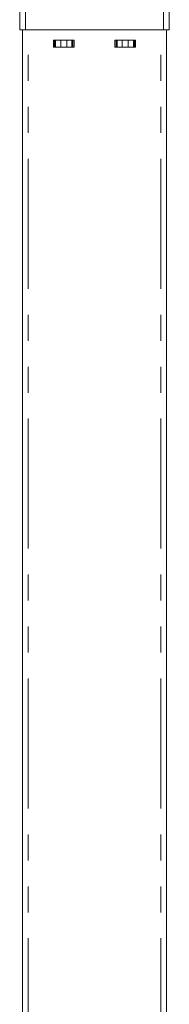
# Model space of a CAD drawing. Header units: millimetres. Extents: x 2 to 601, y 5 to 415.
# Tile 37 of 139: x 87 to 94, y 67 to 115. Entities that reach past the tile are written whole.
import ezdxf

# ---------------------------------------------------------------- set-up
doc = ezdxf.new("R2010")
doc.units = ezdxf.units.MM
doc.linetypes.add('PHANTOM', pattern=[12.7, 6.35, -1.27, 1.27, -1.27, 1.27, -1.27])

msp = doc.modelspace()

# ---------------------------------------------------------------- linework, layer by layer
at = {"color": 7, "linetype": 'Continuous', "lineweight": 15}
for p, q in [((86.948, 156.2125), (86.948, 114.7125)), ((94.248, 156.2125), (94.248, 114.7125)), ((87.223, 114.7125), (86.948, 114.7125)), ((87.083, 25.8625), (87.083, 114.7125)), ((93.973, 114.7125), (87.223, 114.7125)), ((94.248, 114.7125), (93.973, 114.7125)), ((94.113, 25.8625), (94.113, 114.7125)), ((88.6522, 114.2125), (88.5948, 114.2125)), ((88.6522, 114.2125), (88.7002, 114.2125)), ((88.9491, 114.2125), (88.7002, 114.2125)), ((89.247, 114.2125), (88.9491, 114.2125)), ((89.4959, 114.2125), (89.247, 114.2125)), ((89.5438, 114.2125), (89.4959, 114.2125)), ((89.6013, 114.2125), (89.5438, 114.2125)), ((91.5948, 114.2125), (91.6522, 114.2125)), ((91.6522, 114.2125), (91.7002, 114.2125)), ((91.7002, 114.2125), (91.9491, 114.2125)), ((91.9491, 114.2125), (92.247, 114.2125)), ((92.247, 114.2125), (92.4959, 114.2125)), ((92.5438, 114.2125), (92.4959, 114.2125)), ((92.5438, 114.2125), (92.6013, 114.2125)), ((88.5948, 113.8625), (88.6522, 113.8625)), ((88.6522, 113.8625), (88.7002, 113.8625)), ((88.7002, 113.8625), (88.9491, 113.8625)), ((89.247, 113.8625), (88.9491, 113.8625)), ((89.247, 113.8625), (89.4959, 113.8625)), ((89.5438, 113.8625), (89.4959, 113.8625)), ((89.5438, 113.8625), (89.6013, 113.8625)), ((91.6522, 113.8625), (91.5948, 113.8625)), ((91.6522, 113.8625), (91.7002, 113.8625)), ((91.9491, 113.8625), (91.7002, 113.8625)), ((91.9491, 113.8625), (92.247, 113.8625)), ((92.4959, 113.8625), (92.247, 113.8625)), ((92.5438, 113.8625), (92.4959, 113.8625)), ((92.6013, 113.8625), (92.5438, 113.8625))]:
    msp.add_line(p, q, dxfattribs=at)
at = {"color": 7, "linetype": 'PHANTOM', "lineweight": 0}
for p, q in [((87.223, 156.2125), (87.223, 114.7125)), ((93.973, 156.2125), (93.973, 114.7125)), ((87.358, 25.8625), (87.358, 114.7125)), ((93.838, 25.8625), (93.838, 114.7125)), ((88.5948, 114.2125), (88.5948, 113.8625)), ((88.6522, 113.8625), (88.6522, 114.2125)), ((88.7002, 114.2125), (88.7002, 113.8625)), ((88.9491, 113.8625), (88.9491, 114.2125)), ((89.247, 114.2125), (89.247, 113.8625)), ((89.4959, 113.8625), (89.4959, 114.2125)), ((89.5438, 114.2125), (89.5438, 113.8625)), ((89.6013, 113.8625), (89.6013, 114.2125)), ((91.5948, 113.8625), (91.5948, 114.2125)), ((91.6522, 114.2125), (91.6522, 113.8625)), ((91.7002, 113.8625), (91.7002, 114.2125)), ((91.9491, 114.2125), (91.9491, 113.8625)), ((92.247, 113.8625), (92.247, 114.2125)), ((92.4959, 114.2125), (92.4959, 113.8625)), ((92.5438, 113.8625), (92.5438, 114.2125)), ((92.6013, 114.2125), (92.6013, 113.8625))]:
    msp.add_line(p, q, dxfattribs=at)

doc.saveas('drawing.dxf')
